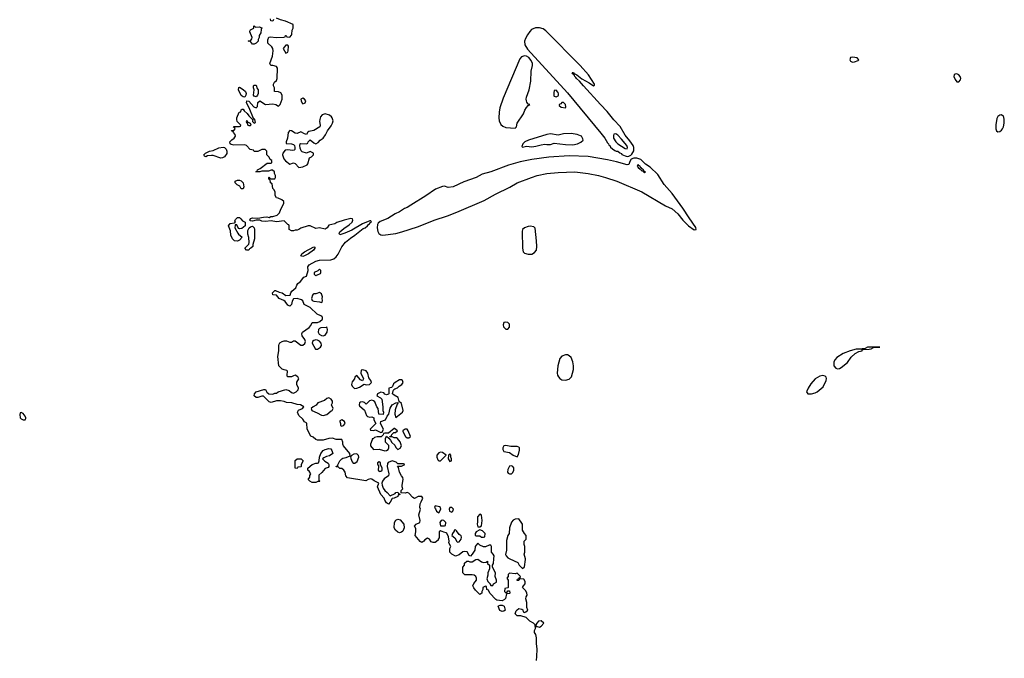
# Model space of a CAD drawing. Header units: inches. Extents: x 2396598 to 2566999, y 262085 to 451979.
# Tile 140 of 256: x 2458093 to 2468659, y 358932 to 365781. Entities that reach past the tile are written whole.
import ezdxf

# ---------------------------------------------------------------- set-up
doc = ezdxf.new("R2010")
doc.units = ezdxf.units.IN
doc.header["$MEASUREMENT"] = 0
for name, color, linetype in [('C4356', 7, 'Continuous'), ('C4365', 7, 'Continuous'), ('C4366', 7, 'Continuous')]:
    doc.layers.add(name, color=color, linetype=linetype)

msp = doc.modelspace()

# ---------------------------------------------------------------- linework, layer by layer
at = {"layer": 'C4356', "color": 5, "elevation": 40}
msp.add_lwpolyline([(2458110, 361567), (2458097, 361563), (2458093, 361547), (2458099, 361510), (2458110, 361499), (2458130, 361489), (2458150, 361490), (2458157, 361503), (2458159, 361510), (2458151, 361530), (2458130, 361558)], close=True, dxfattribs=at)
at = {"layer": 'C4365', "color": 5, "elevation": 20}
for points in [[(2463638, 358910), (2463644, 358950), (2463645, 359030), (2463637, 359090), (2463637, 359150), (2463630, 359186), (2463618, 359210), (2463618, 359230), (2463628, 359250), (2463626, 359290), (2463608, 359308), (2463568, 359330), (2463529, 359369), (2463470, 359389), (2463430, 359389), (2463409, 359410), (2463420, 359440), (2463430, 359452), (2463450, 359465), (2463480, 359460), (2463493, 359453), (2463494, 359430), (2463510, 359422), (2463526, 359430), (2463546, 359450), (2463536, 359476), (2463535, 359530), (2463526, 359570), (2463528, 359592), (2463538, 359610), (2463535, 359635), (2463520, 359660), (2463488, 359690), (2463498, 359710), (2463518, 359730), (2463516, 359756), (2463502, 359782), (2463470, 359786), (2463458, 359782), (2463450, 359766), (2463430, 359766), (2463427, 359773), (2463442, 359778), (2463447, 359793), (2463462, 359798), (2463466, 359810), (2463430, 359846), (2463410, 359838), (2463350, 359846), (2463334, 359830), (2463334, 359810), (2463322, 359790), (2463334, 359770), (2463334, 359690), (2463330, 359686), (2463298, 359682), (2463294, 359650), (2463310, 359634), (2463322, 359638), (2463330, 359654), (2463350, 359654), (2463352, 359630), (2463350, 359626), (2463318, 359622), (2463305, 359575), (2463297, 359563), (2463272, 359548), (2463214, 359554), (2463202, 359562), (2463138, 359630), (2463122, 359662), (2463106, 359670), (2463102, 359702), (2463090, 359706), (2463062, 359690), (2463062, 359670), (2463052, 359650), (2463052, 359630), (2463030, 359618), (2462983, 359663), (2462966, 359686), (2462955, 359710), (2462965, 359735), (2462995, 359770), (2462995, 359790), (2462988, 359810), (2462970, 359822), (2462950, 359828), (2462870, 359828), (2462849, 359850), (2462849, 359911), (2462866, 359930), (2462867, 359953), (2462890, 359974), (2462910, 359972), (2462925, 359965), (2462950, 359966), (2462989, 359991), (2463010, 359996), (2463050, 359966), (2463070, 359961), (2463098, 359962), (2463112, 359972), (2463114, 359950), (2463134, 359930), (2463134, 359890), (2463118, 359850), (2463117, 359823), (2463105, 359785), (2463117, 359757), (2463142, 359730), (2463142, 359722), (2463150, 359714), (2463170, 359714), (2463178, 359730), (2463208, 359750), (2463209, 359770), (2463195, 359810), (2463198, 359850), (2463166, 359910), (2463166, 359930), (2463178, 359950), (2463182, 360000)], [(2463352, 360000), (2463438, 359958), (2463452, 359930), (2463490, 359894), (2463510, 359914), (2463522, 359990), (2463520, 360000)]]:
    msp.add_lwpolyline(points, dxfattribs=at)
for points in [[(2463270, 359435), (2463246, 359446), (2463228, 359490), (2463230, 359494), (2463250, 359502), (2463270, 359502), (2463291, 359491), (2463302, 359450), (2463290, 359438)], [(2463690, 359334), (2463662, 359330), (2463642, 359310), (2463632, 359290), (2463634, 359274), (2463646, 359274), (2463670, 359265), (2463690, 359278), (2463718, 359310)]]:
    msp.add_lwpolyline(points, close=True, dxfattribs=at)
at = {"layer": 'C4366', "color": 5, "elevation": 20}
for points in [[(2463182, 360000), (2463184, 360030), (2463174, 360050), (2463155, 360070), (2463155, 360130), (2463150, 360146), (2463130, 360146), (2463092, 360128), (2463070, 360128), (2463030, 360146), (2463010, 360166), (2462990, 360146), (2462982, 360130), (2462978, 360090), (2462950, 360048), (2462931, 360029), (2462916, 360036), (2462895, 360075), (2462870, 360079), (2462847, 360073), (2462810, 360042), (2462770, 360026), (2462730, 360048), (2462709, 360070), (2462708, 360110), (2462718, 360130), (2462698, 360170), (2462702, 360190), (2462696, 360236), (2462675, 360275), (2462670, 360278), (2462643, 360283), (2462610, 360298), (2462594, 360290), (2462596, 360224), (2462585, 360210), (2462582, 360198), (2462550, 360174), (2462530, 360174), (2462510, 360182), (2462490, 360209), (2462470, 360219), (2462439, 360201), (2462430, 360189), (2462410, 360175), (2462390, 360184), (2462335, 360250), (2462344, 360290), (2462343, 360323), (2462328, 360350), (2462348, 360370), (2462388, 360390), (2462389, 360410), (2462377, 360470), (2462395, 360530), (2462388, 360550), (2462389, 360590), (2462402, 360610), (2462418, 360650), (2462407, 360667), (2462370, 360668), (2462330, 360646), (2462310, 360658), (2462270, 360702), (2462250, 360709), (2462230, 360702), (2462186, 360706), (2462188, 360730), (2462206, 360750), (2462198, 360770), (2462198, 360790), (2462209, 360850), (2462206, 360870), (2462190, 360889), (2462170, 360929), (2462158, 360978), (2462148, 360992), (2462190, 360994), (2462226, 361010), (2462210, 361018), (2462150, 361018), (2462134, 361034), (2462090, 361049), (2462048, 361032), (2462039, 361021), (2462035, 360990), (2462054, 360910), (2462050, 360889), (2462004, 360856), (2461985, 360830), (2461978, 360810), (2461981, 360790), (2461995, 360755), (2462010, 360730), (2462038, 360710), (2462070, 360674), (2462122, 360698), (2462130, 360711), (2462152, 360712), (2462158, 360698), (2462174, 360694), (2462166, 360686), (2462154, 360686), (2462150, 360668), (2462110, 360648), (2462090, 360646), (2462070, 360606), (2462050, 360586), (2462030, 360598), (2462010, 360628), (2462004, 360650), (2461967, 360687), (2461933, 360770), (2461948, 360810), (2461895, 360835), (2461870, 360854), (2461857, 360857), (2461832, 360850), (2461806, 360834), (2461610, 360869), (2461593, 360890), (2461584, 360930), (2461570, 360949), (2461550, 360968), (2461530, 360968), (2461510, 360986), (2461490, 360986), (2461488, 360990), (2461494, 360994), (2461506, 360994), (2461506, 361006), (2461528, 361050), (2461549, 361071), (2461560, 361080), (2461595, 361085), (2461638, 361102), (2461635, 361130), (2461569, 361209), (2461562, 361230), (2461562, 361250), (2461550, 361278), (2461490, 361278), (2461450, 361294), (2461410, 361289), (2461350, 361273), (2461290, 361273), (2461270, 361279), (2461243, 361303), (2461216, 361316), (2461178, 361390), (2461173, 361453), (2461149, 361469), (2461130, 361498), (2461090, 361535), (2461074, 361570), (2461086, 361594), (2461128, 361610), (2461142, 361630), (2461106, 361650), (2461070, 361653), (2461012, 361672), (2460956, 361676), (2460930, 361686), (2460892, 361692), (2460847, 361693), (2460790, 361677), (2460770, 361681), (2460710, 361742), (2460690, 361742), (2460650, 361729), (2460630, 361729), (2460610, 361748), (2460614, 361770), (2460630, 361791), (2460713, 361813), (2460730, 361814), (2460745, 361785), (2460767, 361767), (2460810, 361765), (2460830, 361774), (2460850, 361774), (2460866, 361790), (2460950, 361813), (2460983, 361803), (2461010, 361781), (2461030, 361775), (2461059, 361790), (2461082, 361810), (2461084, 361830), (2461068, 361870), (2461068, 361892), (2461088, 361930), (2461078, 361950), (2461050, 361968), (2461030, 361962), (2461010, 361949), (2460968, 361950), (2460962, 361970), (2460968, 362010), (2460959, 362019), (2460930, 362024), (2460910, 362034), (2460873, 362070), (2460862, 362170), (2460874, 362230), (2460874, 362286), (2460878, 362302), (2460885, 362315), (2460909, 362331), (2460930, 362338), (2460957, 362337), (2460990, 362322), (2461010, 362322), (2461030, 362338), (2461050, 362335), (2461110, 362291), (2461130, 362291), (2461152, 362308), (2461161, 362330), (2461154, 362350), (2461125, 362390), (2461121, 362410), (2461127, 362430), (2461200, 362480), (2461218, 362502), (2461230, 362532), (2461290, 362533), (2461315, 362545), (2461341, 362570), (2461341, 362590), (2461336, 362596), (2461325, 362605), (2461284, 362624), (2461210, 362695), (2461147, 362727), (2461130, 362766), (2461116, 362776), (2461070, 362789), (2461032, 362788), (2461018, 362762), (2461010, 362728), (2460990, 362709), (2460970, 362718), (2460940, 362760), (2460929, 362769), (2460878, 362790), (2460850, 362828), (2460809, 362829), (2460804, 362850), (2460830, 362878), (2460838, 362878), (2460878, 362858), (2460911, 362851), (2460950, 362822), (2460995, 362825), (2461002, 362850), (2461015, 362870), (2461056, 362904), (2461067, 362933), (2461079, 362950), (2461106, 362974), (2461142, 363018), (2461169, 363031), (2461189, 363090), (2461186, 363130), (2461199, 363150), (2461270, 363190), (2461310, 363201), (2461430, 363206), (2461463, 363217), (2461490, 363238), (2461510, 363265), (2461550, 363345), (2461590, 363396), (2461642, 363438), (2461691, 363469), (2461780, 363540), (2461799, 363550), (2461824, 363570), (2461835, 363585), (2461848, 363590), (2461856, 363604), (2461868, 363610), (2461862, 363622), (2461850, 363622), (2461771, 363590), (2461658, 363522), (2461582, 363490), (2461530, 363475), (2461521, 363490), (2461530, 363505), (2461570, 363541), (2461630, 363581), (2461659, 363610), (2461668, 363630), (2461666, 363646), (2461648, 363648), (2461574, 363630), (2461496, 363604), (2461474, 363590), (2461410, 363578), (2461391, 363550), (2461370, 363535), (2461310, 363549), (2461270, 363542), (2461210, 363569), (2461190, 363569), (2461110, 363544), (2461090, 363529), (2461070, 363522), (2461050, 363522), (2461030, 363515), (2461010, 363515), (2460986, 363530), (2460986, 363570), (2460982, 363582), (2460970, 363586), (2460930, 363622), (2460850, 363613), (2460790, 363625), (2460730, 363617), (2460690, 363621), (2460669, 363629), (2460630, 363629), (2460590, 363619), (2460570, 363622), (2460562, 363630), (2460568, 363650), (2460590, 363655), (2460650, 363651), (2460710, 363664), (2460745, 363665), (2460770, 363658), (2460788, 363670), (2460810, 363670), (2460855, 363685), (2460881, 363710), (2460895, 363750), (2460926, 363810), (2460926, 363830), (2460906, 363850), (2460867, 363867), (2460848, 363870), (2460836, 363896), (2460835, 363935), (2460820, 363960), (2460808, 363970), (2460802, 364022), (2460786, 364030), (2460782, 364062), (2460766, 364070), (2460766, 364090), (2460770, 364094), (2460778, 364078), (2460790, 364074), (2460830, 364074), (2460838, 364090), (2460838, 364110), (2460826, 364130), (2460826, 364150), (2460807, 364167), (2460790, 364168), (2460764, 364156), (2460690, 364158), (2460670, 364148), (2460628, 364150), (2460642, 364158), (2460646, 364170), (2460675, 364185), (2460750, 364242), (2460790, 364242), (2460798, 364250), (2460798, 364270), (2460782, 364282), (2460770, 364306), (2460746, 364330), (2460746, 364370), (2460727, 364387), (2460690, 364388), (2460650, 364368), (2460608, 364368), (2460602, 364382), (2460567, 364387), (2460526, 364430), (2460510, 364438), (2460390, 364435), (2460362, 364442), (2460353, 364450), (2460349, 364470), (2460368, 364492), (2460394, 364510), (2460408, 364530), (2460406, 364550), (2460386, 364570), (2460382, 364582), (2460370, 364586), (2460366, 364594), (2460390, 364594), (2460406, 364610), (2460402, 364622), (2460387, 364627), (2460390, 364634), (2460450, 364634), (2460462, 364638), (2460466, 364650), (2460428, 364688), (2460422, 364710), (2460422, 364730), (2460448, 364790), (2460466, 364794), (2460470, 364814), (2460480, 364820), (2460490, 364822), (2460503, 364803), (2460535, 364775), (2460550, 364751), (2460590, 364712), (2460594, 364714), (2460592, 364690), (2460600, 364680), (2460610, 364672), (2460622, 364678), (2460615, 364710), (2460610, 364719), (2460601, 364721), (2460555, 364835), (2460527, 364890), (2460530, 364912), (2460550, 364907), (2460607, 364847), (2460630, 364836), (2460644, 364850), (2460650, 364894), (2460670, 364912), (2460730, 364871), (2460810, 364878), (2460842, 364870), (2460870, 364852), (2460889, 364871), (2460909, 364930), (2460909, 364970), (2460895, 364995), (2460870, 365008), (2460826, 365010), (2460826, 365050), (2460818, 365070), (2460818, 365090), (2460828, 365110), (2460849, 365130), (2460855, 365150), (2460860, 365260), (2460850, 365278), (2460809, 365289), (2460789, 365290), (2460778, 365310), (2460807, 365390), (2460814, 365446), (2460809, 365470), (2460799, 365490), (2460755, 365530), (2460756, 365564), (2460767, 365593), (2460782, 365598), (2460850, 365591), (2460927, 365593), (2460942, 365598), (2460946, 365610), (2460951, 365611), (2460958, 365598), (2460990, 365594), (2461010, 365614), (2461015, 365625), (2461018, 365670), (2461026, 365690), (2461026, 365730), (2460945, 365765), (2460890, 365778), (2460850, 365798)], [(2460818, 365782), (2460810, 365766), (2460788, 365768), (2460786, 365790)], [(2463520, 360000), (2463508, 360050), (2463515, 360070), (2463515, 360130), (2463508, 360152), (2463508, 360188), (2463528, 360210), (2463528, 360250), (2463509, 360269), (2463490, 360306), (2463489, 360370), (2463483, 360383), (2463450, 360428), (2463410, 360425), (2463387, 360413), (2463370, 360393), (2463348, 360330), (2463346, 360270), (2463331, 360249), (2463317, 360197), (2463318, 360090), (2463306, 360046), (2463312, 360030), (2463332, 360010), (2463352, 360000)]]:
    msp.add_lwpolyline(points, dxfattribs=at)
at = {"layer": 'C4366', "color": 5}
for points, elevation in [([(2460622, 365702), (2460664, 365704), (2460692, 365692), (2460685, 365675), (2460680, 365640), (2460662, 365610), (2460662, 365590), (2460653, 365567), (2460652, 365550), (2460630, 365528), (2460610, 365518), (2460590, 365518), (2460568, 365548), (2460546, 365550), (2460550, 365554), (2460570, 365554), (2460584, 365576), (2460589, 365590), (2460562, 365650), (2460563, 365657), (2460569, 365671), (2460606, 365690), (2460606, 365710), (2460610, 365714)], 20), ([(2463670, 365695), (2463628, 365692), (2463586, 365674), (2463566, 365654), (2463541, 365619), (2463520, 365580), (2463511, 365550), (2463514, 365510), (2463543, 365463), (2463970, 364998), (2464330, 364564), (2464373, 364510), (2464401, 364461), (2464412, 364450), (2464416, 364436), (2464426, 364430), (2464434, 364414), (2464454, 364394), (2464479, 364379), (2464492, 364372), (2464511, 364370), (2464533, 364353), (2464550, 364347), (2464556, 364336), (2464590, 364320), (2464610, 364315), (2464630, 364317), (2464650, 364328), (2464663, 364337), (2464684, 364376), (2464684, 364410), (2464677, 364430), (2464642, 364482), (2464590, 364543), (2464535, 364635), (2464470, 364705), (2464397, 364797), (2464324, 364870), (2464143, 365070), (2464101, 365121), (2464069, 365150), (2464062, 365162), (2464051, 365170), (2464045, 365185), (2464036, 365190), (2464039, 365199), (2464030, 365199), (2464021, 365210), (2464024, 365216), (2464030, 365216), (2464038, 365210), (2464041, 365201), (2464050, 365201), (2464070, 365190), (2464127, 365147), (2464204, 365104), (2464250, 365071), (2464260, 365080), (2464261, 365090), (2464196, 365190), (2464109, 365290), (2463740, 365660), (2463710, 365683)], 20), ([(2460970, 365506), (2460950, 365506), (2460930, 365486), (2460922, 365470), (2460950, 365422), (2460970, 365434), (2460974, 365446), (2460978, 365498)], 20), ([(2463510, 365394), (2463478, 365382), (2463459, 365361), (2463282, 364938), (2463246, 364834), (2463238, 364790), (2463233, 364730), (2463237, 364697), (2463257, 364657), (2463279, 364639), (2463310, 364625), (2463410, 364616), (2463424, 364630), (2463433, 364670), (2463499, 364770), (2463513, 364810), (2463530, 364838), (2463550, 364862), (2463566, 364870), (2463550, 364875), (2463536, 364896), (2463530, 364910), (2463528, 364930), (2463531, 364951), (2463560, 365030), (2463578, 365122), (2463582, 365230), (2463596, 365290), (2463595, 365310), (2463582, 365342), (2463557, 365377), (2463530, 365390)], 20), ([(2467030, 365379), (2467010, 365374), (2467003, 365350), (2467010, 365336), (2467030, 365327), (2467050, 365328), (2467090, 365342), (2467098, 365350), (2467081, 365370)], 20), ([(2468150, 365199), (2468130, 365197), (2468122, 365190), (2468117, 365170), (2468130, 365139), (2468150, 365113), (2468170, 365116), (2468190, 365136), (2468193, 365150), (2468186, 365170), (2468170, 365191)], 20), ([(2460630, 364955), (2460610, 364962), (2460602, 364970), (2460609, 365030), (2460601, 365050), (2460601, 365070), (2460610, 365079), (2460630, 365078), (2460642, 365042), (2460652, 365028), (2460651, 364989), (2460645, 364970)], 20), ([(2460510, 364949), (2460490, 364952), (2460468, 364968), (2460441, 365030), (2460446, 365054), (2460450, 365056), (2460492, 365032), (2460516, 365010), (2460522, 364990), (2460520, 364970)], 20), ([(2463850, 365024), (2463830, 365021), (2463824, 364996), (2463825, 364965), (2463830, 364959), (2463850, 364955), (2463870, 364964), (2463876, 364970), (2463876, 364984), (2463870, 365001)], 20), ([(2461130, 364939), (2461111, 364930), (2461112, 364910), (2461124, 364884), (2461130, 364879), (2461150, 364884), (2461156, 364890), (2461162, 364910), (2461150, 364929)], 20), ([(2463930, 364892), (2463910, 364891), (2463901, 364879), (2463882, 364870), (2463882, 364862), (2463904, 364844), (2463950, 364834), (2463955, 364845), (2463949, 364870)], 20), ([(2461370, 364771), (2461339, 364761), (2461321, 364739), (2461312, 364710), (2461311, 364690), (2461319, 364650), (2461315, 364630), (2461250, 364593), (2461197, 364583), (2461185, 364575), (2461170, 364549), (2461150, 364555), (2461110, 364578), (2461070, 364559), (2461050, 364564), (2461010, 364589), (2460990, 364593), (2460974, 364570), (2460966, 364510), (2460952, 364470), (2460954, 364454), (2461010, 364451), (2461030, 364441), (2461041, 364430), (2461046, 364410), (2461045, 364390), (2461038, 364382), (2461022, 364378), (2460970, 364386), (2460940, 364380), (2460915, 364350), (2460914, 364330), (2460926, 364290), (2460946, 364266), (2460990, 364232), (2461030, 364245), (2461050, 364238), (2461090, 364197), (2461130, 364201), (2461176, 364224), (2461184, 364236), (2461202, 364298), (2461226, 364310), (2461246, 364330), (2461246, 364350), (2461210, 364366), (2461171, 364349), (2461125, 364365), (2461114, 364374), (2461103, 364403), (2461099, 364430), (2461102, 364450), (2461110, 364454), (2461172, 364448), (2461185, 364455), (2461190, 364471), (2461210, 364491), (2461250, 364459), (2461270, 364451), (2461297, 364463), (2461318, 364490), (2461350, 364511), (2461375, 364545), (2461395, 364590), (2461437, 364643), (2461451, 364670), (2461455, 364695), (2461447, 364727), (2461439, 364739), (2461417, 364757)], 20), ([(2468630, 364759), (2468610, 364757), (2468590, 364742), (2468580, 364720), (2468567, 364653), (2468567, 364610), (2468576, 364590), (2468590, 364579), (2468610, 364580), (2468630, 364595), (2468640, 364610), (2468650, 364631), (2468657, 364670), (2468659, 364710), (2468654, 364734), (2468650, 364744)], 20), ([(2460530, 364698), (2460525, 364695), (2460524, 364684), (2460530, 364674), (2460538, 364678), (2460534, 364670), (2460542, 364650), (2460550, 364645), (2460570, 364645), (2460578, 364650), (2460570, 364666), (2460540, 364680)], 20), ([(2464010, 364560), (2463930, 364557), (2463870, 364544), (2463790, 364555), (2463750, 364551), (2463552, 364490), (2463512, 364470), (2463492, 364450), (2463482, 364422), (2463490, 364414), (2463530, 364425), (2463590, 364418), (2463630, 364426), (2463690, 364440), (2463730, 364446), (2463750, 364442), (2463790, 364444), (2463830, 364455), (2463950, 364441), (2464030, 364440), (2464078, 364450), (2464113, 364467), (2464138, 364490), (2464136, 364504), (2464121, 364530), (2464110, 364536), (2464075, 364550)], 20), ([(2464490, 364555), (2464470, 364554), (2464464, 364537), (2464466, 364510), (2464490, 364470), (2464511, 364450), (2464590, 364398), (2464610, 364394), (2464615, 364410), (2464607, 364430), (2464550, 364500), (2464510, 364542)], 40), ([(2460250, 364295), (2460170, 364324), (2460150, 364326), (2460110, 364320), (2460090, 364310), (2460077, 364317), (2460069, 364330), (2460085, 364350), (2460129, 364370), (2460170, 364378), (2460230, 364408), (2460275, 364415), (2460290, 364411), (2460310, 364391), (2460316, 364370), (2460315, 364345), (2460290, 364309), (2460270, 364298)], 20), ([(2463990, 364322), (2463770, 364307), (2463590, 364283), (2463464, 364256), (2463339, 364221), (2463150, 364150), (2463057, 364123), (2462990, 364090), (2462859, 364041), (2462744, 363990), (2462690, 363982), (2462650, 363994), (2462630, 363991), (2462555, 363965), (2462450, 363890), (2462292, 363790), (2462250, 363767), (2462223, 363757), (2462170, 363720), (2462122, 363698), (2462044, 363650), (2461962, 363618), (2461941, 363599), (2461934, 363586), (2461928, 363550), (2461936, 363510), (2461948, 363488), (2461970, 363473), (2461991, 363471), (2462130, 363489), (2462194, 363506), (2462360, 363560), (2462463, 363597), (2462542, 363630), (2462683, 363677), (2462783, 363717), (2463077, 363843), (2463199, 363910), (2463354, 363986), (2463430, 364030), (2463584, 364090), (2463645, 364110), (2463750, 364132), (2463870, 364141), (2464050, 364148), (2464193, 364130), (2464303, 364110), (2464379, 364090), (2464501, 364050), (2464770, 363934), (2465024, 363784), (2465093, 363753), (2465157, 363697), (2465209, 363629), (2465270, 363569), (2465330, 363528), (2465353, 363530), (2465350, 363553), (2465276, 363656), (2465210, 363761), (2465095, 363915), (2465010, 364013), (2464942, 364122), (2464859, 364199), (2464808, 364230), (2464760, 364280), (2464716, 364297), (2464684, 364296), (2464656, 364284), (2464641, 364259), (2464630, 364228), (2464610, 364224), (2464497, 364257), (2464399, 364279), (2464194, 364314)], 20), ([(2464730, 364228), (2464719, 364210), (2464730, 364194), (2464750, 364176), (2464756, 364176), (2464757, 364170), (2464770, 364159), (2464779, 364159), (2464790, 364145), (2464797, 364143), (2464809, 364150), (2464793, 364153), (2464790, 364163), (2464783, 364163), (2464786, 364170), (2464764, 364184), (2464765, 364190), (2464755, 364195), (2464751, 364210), (2464737, 364217)], 40), ([(2460470, 363966), (2460455, 363995), (2460428, 364010), (2460406, 364030), (2460406, 364050), (2460430, 364058), (2460450, 364058), (2460471, 364051), (2460492, 364030), (2460498, 363990), (2460490, 363968)], 20), ([(2460450, 363538), (2460442, 363542), (2460422, 363582), (2460410, 363586), (2460404, 363576), (2460402, 363550), (2460432, 363490), (2460440, 363480), (2460482, 363450), (2460450, 363415), (2460430, 363404), (2460398, 363410), (2460375, 363430), (2460359, 363470), (2460355, 363515), (2460334, 363570), (2460350, 363596), (2460398, 363602), (2460407, 363613), (2460403, 363623), (2460410, 363638), (2460430, 363658), (2460450, 363658), (2460466, 363646), (2460484, 363624), (2460511, 363610), (2460511, 363570), (2460478, 363542)], 20), ([(2460550, 363310), (2460526, 363310), (2460508, 363330), (2460550, 363372), (2460557, 363390), (2460550, 363446), (2460540, 363480), (2460540, 363520), (2460555, 363550), (2460570, 363561), (2460590, 363566), (2460608, 363548), (2460613, 363530), (2460614, 363430), (2460594, 363370), (2460593, 363350), (2460575, 363330), (2460558, 363322)], 20), ([(2463570, 363566), (2463550, 363564), (2463511, 363550), (2463487, 363530), (2463484, 363510), (2463488, 363330), (2463496, 363290), (2463510, 363276), (2463550, 363265), (2463590, 363267), (2463617, 363283), (2463637, 363310), (2463641, 363350), (2463639, 363410), (2463625, 363545), (2463610, 363559)], 20), ([(2461130, 363241), (2461109, 363250), (2461121, 363270), (2461148, 363292), (2461250, 363345), (2461260, 363340), (2461261, 363330), (2461246, 363310), (2461191, 363270), (2461150, 363248)], 20), ([(2461310, 363106), (2461292, 363088), (2461254, 363070), (2461254, 363050), (2461270, 363034), (2461278, 363042), (2461290, 363045), (2461322, 363058), (2461326, 363070), (2461326, 363090)], 20), ([(2461310, 362854), (2461270, 362842), (2461250, 362842), (2461243, 362837), (2461235, 362825), (2461225, 362790), (2461232, 362770), (2461250, 362763), (2461310, 362756), (2461330, 362747), (2461338, 362750), (2461344, 362770), (2461339, 362790), (2461341, 362810), (2461330, 362842)], 20), ([(2463310, 362538), (2463290, 362533), (2463281, 362510), (2463286, 362486), (2463310, 362463), (2463330, 362461), (2463350, 362482), (2463350, 362515), (2463330, 362532)], 20), ([(2461390, 362486), (2461380, 362480), (2461325, 362475), (2461310, 362468), (2461301, 362459), (2461296, 362430), (2461308, 362408), (2461330, 362395), (2461350, 362391), (2461370, 362399), (2461392, 362430), (2461397, 362457)], 20), ([(2461270, 362346), (2461250, 362341), (2461236, 362330), (2461231, 362310), (2461268, 362248), (2461290, 362247), (2461321, 362270), (2461330, 362285), (2461333, 362290), (2461327, 362310), (2461310, 362333), (2461290, 362344)], 20), ([(2467130, 362246), (2467070, 362246), (2467004, 362230), (2466930, 362200), (2466863, 362157), (2466844, 362136), (2466831, 362110), (2466828, 362090), (2466831, 362070), (2466850, 362042), (2466870, 362036), (2466890, 362039), (2466910, 362050), (2466975, 362105), (2467017, 362163), (2467059, 362201), (2467099, 362221), (2467133, 362230), (2467135, 362235)], 20), ([(2467190, 362270), (2467165, 362255), (2467132, 362250), (2467143, 362243), (2467210, 362247), (2467229, 362250), (2467256, 362264), (2467322, 362270)], 20), ([(2463970, 362185), (2463950, 362185), (2463910, 362173), (2463890, 362149), (2463867, 362070), (2463859, 361990), (2463863, 361970), (2463874, 361950), (2463890, 361931), (2463910, 361920), (2463950, 361915), (2463990, 361925), (2464015, 361950), (2464037, 362030), (2464036, 362070), (2464029, 362110), (2464010, 362159), (2463990, 362177)], 20), ([(2461774, 362026), (2461758, 362022), (2461752, 361990), (2461782, 361930), (2461770, 361906), (2461750, 361918), (2461710, 361966), (2461690, 361946), (2461685, 361930), (2461662, 361898), (2461654, 361870), (2461659, 361850), (2461685, 361825), (2461710, 361828), (2461740, 361840), (2461788, 361872), (2461810, 361866), (2461846, 361870), (2461869, 361890), (2461862, 361910), (2461841, 361941), (2461829, 361990), (2461810, 362015)], 20), ([(2462190, 361919), (2462170, 361917), (2462122, 361890), (2462104, 361876), (2462092, 361848), (2462082, 361838), (2462054, 361830), (2462054, 361770), (2462050, 361766), (2462030, 361758), (2462010, 361766), (2461999, 361779), (2461970, 361785), (2461932, 361770), (2461926, 361746), (2461965, 361725), (2461978, 361710), (2461991, 361630), (2461991, 361591), (2461998, 361570), (2461993, 361547), (2461946, 361550), (2461941, 361610), (2461927, 361630), (2461903, 361683), (2461890, 361695), (2461870, 361699), (2461847, 361693), (2461810, 361658), (2461794, 361674), (2461770, 361683), (2461750, 361678), (2461739, 361670), (2461735, 361650), (2461739, 361639), (2461793, 361593), (2461816, 361536), (2461825, 361525), (2461850, 361518), (2461870, 361522), (2461892, 361512), (2461892, 361490), (2461914, 361450), (2461854, 361390), (2461858, 361378), (2461890, 361374), (2461910, 361382), (2461970, 361354), (2461982, 361358), (2461998, 361390), (2461966, 361450), (2461968, 361470), (2462018, 361490), (2462038, 361530), (2462055, 361550), (2462070, 361614), (2462089, 361651), (2462130, 361672), (2462154, 361674), (2462142, 361658), (2462122, 361598), (2462118, 361550), (2462130, 361514), (2462202, 361570), (2462209, 361591), (2462190, 361666), (2462166, 361686), (2462155, 361730), (2462110, 361755), (2462095, 361770), (2462100, 361800), (2462107, 361813), (2462118, 361822), (2462148, 361832), (2462166, 361850), (2462193, 361867), (2462209, 361890), (2462202, 361910)], 20), ([(2466710, 361965), (2466681, 361959), (2466630, 361929), (2466583, 361877), (2466553, 361830), (2466535, 361790), (2466550, 361770), (2466590, 361767), (2466630, 361780), (2466650, 361791), (2466715, 361845), (2466749, 361910), (2466751, 361931), (2466747, 361947), (2466738, 361958)], 20), ([(2461410, 361724), (2461390, 361717), (2461363, 361697), (2461291, 361670), (2461275, 361645), (2461241, 361630), (2461221, 361610), (2461228, 361588), (2461284, 361564), (2461330, 361539), (2461350, 361536), (2461390, 361546), (2461434, 361586), (2461446, 361590), (2461455, 361610), (2461438, 361650), (2461448, 361670), (2461449, 361690), (2461435, 361710)], 20), ([(2461550, 361488), (2461530, 361478), (2461527, 361470), (2461534, 361450), (2461534, 361430), (2461550, 361422), (2461566, 361430), (2461586, 361450), (2461578, 361470)], 20), ([(2462110, 361398), (2462050, 361346), (2462010, 361346), (2461998, 361342), (2461993, 361327), (2461972, 361308), (2461930, 361308), (2461901, 361299), (2461886, 361286), (2461874, 361286), (2461874, 361274), (2461858, 361230), (2461858, 361210), (2461890, 361171), (2461950, 361176), (2462010, 361156), (2462030, 361161), (2462048, 361170), (2462055, 361190), (2462054, 361214), (2462018, 361250), (2462018, 361290), (2462030, 361314), (2462054, 361294), (2462072, 361272), (2462085, 361245), (2462118, 361218), (2462131, 361191), (2462150, 361172), (2462175, 361185), (2462189, 361210), (2462174, 361254), (2462146, 361290), (2462136, 361296), (2462110, 361298), (2462090, 361306), (2462066, 361306), (2462067, 361313), (2462082, 361318), (2462087, 361333), (2462108, 361352), (2462127, 361353), (2462146, 361370), (2462116, 361396)], 20), ([(2462230, 361389), (2462217, 361383), (2462206, 361374), (2462205, 361365), (2462232, 361310), (2462250, 361298), (2462270, 361298), (2462288, 361310), (2462262, 361370), (2462250, 361388)], 20), ([(2461230, 360818), (2461208, 360830), (2461188, 360850), (2461207, 360873), (2461208, 360892), (2461218, 360910), (2461200, 360940), (2461186, 360950), (2461186, 360970), (2461230, 361012), (2461270, 361025), (2461290, 361025), (2461298, 361030), (2461308, 361050), (2461309, 361090), (2461325, 361130), (2461350, 361161), (2461370, 361171), (2461410, 361181), (2461430, 361178), (2461442, 361162), (2461454, 361130), (2461418, 361102), (2461384, 361096), (2461357, 361083), (2461342, 361070), (2461366, 361046), (2461404, 361024), (2461412, 361012), (2461412, 360990), (2461402, 360978), (2461370, 360969), (2461336, 360924), (2461304, 360896), (2461302, 360842), (2461314, 360830), (2461310, 360828), (2461293, 360827), (2461270, 360818)], 20), ([(2463310, 361213), (2463290, 361209), (2463277, 361190), (2463279, 361170), (2463290, 361151), (2463350, 361138), (2463390, 361111), (2463430, 361094), (2463444, 361116), (2463457, 361163), (2463455, 361190), (2463450, 361197), (2463430, 361203), (2463362, 361202)], 20), ([(2461070, 360968), (2461049, 360970), (2461048, 361052), (2461069, 361071), (2461114, 361070), (2461134, 361050), (2461112, 361010), (2461114, 360990), (2461110, 360986), (2461078, 360982)], 20), ([(2461710, 361124), (2461679, 361121), (2461654, 361106), (2461650, 361098), (2461642, 361098), (2461645, 361075), (2461659, 361039), (2461670, 361026), (2461690, 361024), (2461716, 361044), (2461732, 361088), (2461727, 361107)], 20), ([(2462610, 361142), (2462590, 361134), (2462570, 361110), (2462568, 361088), (2462580, 361060), (2462590, 361051), (2462610, 361051), (2462668, 361110), (2462630, 361140)], 20), ([(2462710, 361126), (2462694, 361110), (2462692, 361070), (2462710, 361042), (2462726, 361050), (2462728, 361070), (2462718, 361090), (2462718, 361110)], 20), ([(2461950, 361038), (2461934, 361030), (2461934, 361010), (2461942, 361002), (2461945, 360990), (2461939, 360950), (2461950, 360936), (2461970, 360938), (2461982, 360950), (2461982, 360970), (2461966, 361010), (2461966, 361030)], 20), ([(2463370, 360995), (2463350, 360994), (2463330, 360958), (2463328, 360928), (2463336, 360916), (2463350, 360911), (2463370, 360912), (2463380, 360920), (2463395, 360945), (2463394, 360974), (2463386, 360990)], 20), ([(2462550, 360566), (2462545, 360550), (2462556, 360536), (2462566, 360510), (2462590, 360492), (2462613, 360530), (2462608, 360550), (2462597, 360557)], 20), ([(2462730, 360548), (2462710, 360548), (2462701, 360530), (2462706, 360510), (2462730, 360498), (2462742, 360510), (2462748, 360530)], 20), ([(2462170, 360279), (2462150, 360285), (2462125, 360305), (2462112, 360330), (2462115, 360390), (2462128, 360412), (2462150, 360423), (2462176, 360416), (2462216, 360370), (2462220, 360330), (2462204, 360296), (2462190, 360285)], 20), ([(2462635, 360415), (2462614, 360410), (2462602, 360390), (2462610, 360354), (2462650, 360354), (2462662, 360358), (2462666, 360390), (2462646, 360410)], 20), ([(2463030, 360478), (2463006, 360450), (2463006, 360394), (2463001, 360370), (2463010, 360342), (2463030, 360342), (2463050, 360354), (2463055, 360410), (2463050, 360466)], 20), ([(2462770, 360308), (2462754, 360306), (2462754, 360294), (2462738, 360270), (2462732, 360250), (2462763, 360223), (2462783, 360183), (2462790, 360178), (2462810, 360182), (2462829, 360210), (2462835, 360230), (2462830, 360246), (2462810, 360258), (2462780, 360300)], 20), ([(2463030, 360309), (2462992, 360290), (2462982, 360270), (2462982, 360250), (2462990, 360246), (2463030, 360245), (2463050, 360231), (2463070, 360232), (2463086, 360234), (2463089, 360270), (2463059, 360299)], 20)]:
    msp.add_lwpolyline(points, close=True, dxfattribs=dict(at, elevation=elevation))

doc.saveas('drawing.dxf')
